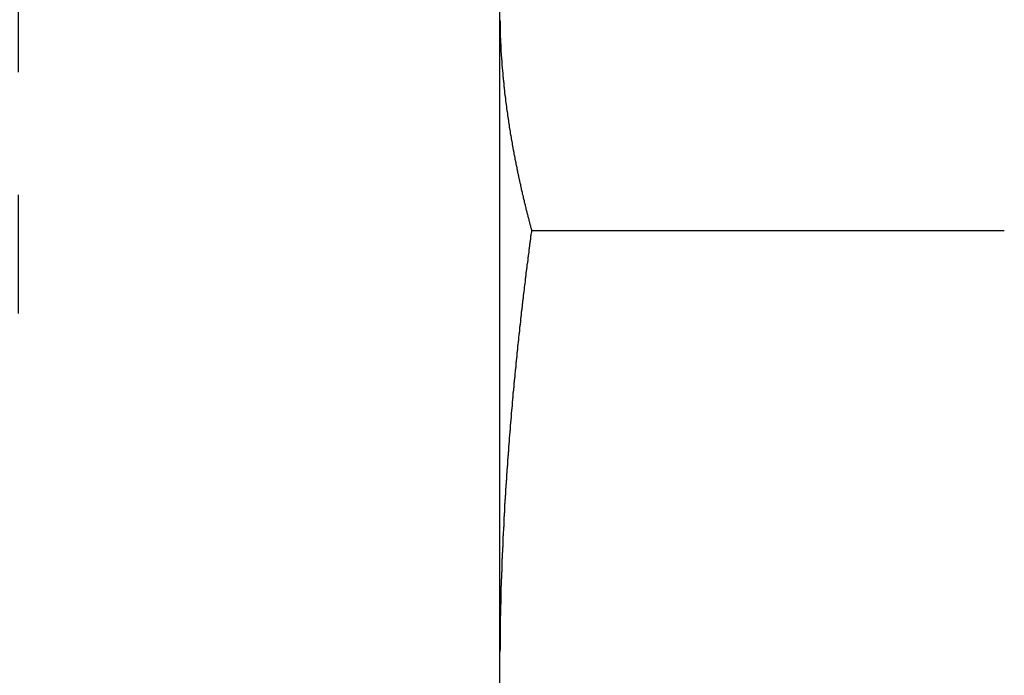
# Model space of a CAD drawing. Extents: x 9.3 to 31.1, y 5.1 to 19.6.
# Tile 77 of 132: x 18.462 to 18.864, y 16.381 to 16.648. Entities that reach past the tile are written whole.
import ezdxf

# ---------------------------------------------------------------- set-up
doc = ezdxf.new("R2010")
doc.units = 0
doc.layers.get('0').update_dxf_attribs({"linetype": 'CONTINUOUS'})

# ---------------------------------------------------------------- blocks, each defined once
blk = doc.blocks.new('SW_CENTERMARKSYMBOL_18')
at = {"color": 0, "linetype": 'CONTINUOUS'}
for p, q in [((0, 0.1), (0, 0.14843)), ((0, 0), (0, 0.05)), ((-0.1, 0), (-0.14843, 0)), ((0, 0), (-0.05, 0)), ((0, 0), (0, -0.05)), ((0, 0), (0.05, 0)), ((0.1, 0), (0.14843, 0)), ((0, -0.1), (0, -0.14843))]:
    blk.add_line(p, q, dxfattribs=at)

msp = doc.modelspace()

# ---------------------------------------------------------------- linework, layer by layer
at = {"color": 7, "linetype": 'CONTINUOUS'}
for p, q in [((18.65824, 16.00557), (18.65824, 16.75798)), ((18.67116, 16.5622), (18.86407, 16.5622))]:
    msp.add_line(p, q, dxfattribs=at)
at = {"color": 7}
for points in [[(18.6582, 16.6482, 0), (18.6582, 16.648, 0), (18.6582, 16.6478, 0), (18.6583, 16.6476, 0), (18.6583, 16.6474, 0), (18.6583, 16.6472, 0), (18.6583, 16.647, 0), (18.6583, 16.6468, 0), (18.6583, 16.6467, 0), (18.6583, 16.6465, 0), (18.6583, 16.6463, 0), (18.6583, 16.6461, 0), (18.6583, 16.6459, 0), (18.6583, 16.6457, 0), (18.6583, 16.6455, 0), (18.6583, 16.6453, 0), (18.6583, 16.6451, 0), (18.6583, 16.6449, 0), (18.6583, 16.6447, 0), (18.6583, 16.6445, 0), (18.6583, 16.6443, 0), (18.6583, 16.6441, 0), (18.6583, 16.644, 0), (18.6583, 16.6438, 0), (18.6584, 16.6436, 0), (18.6584, 16.6434, 0), (18.6584, 16.6432, 0), (18.6584, 16.643, 0), (18.6584, 16.6428, 0), (18.6584, 16.6426, 0), (18.6584, 16.6424, 0), (18.6584, 16.6422, 0), (18.6584, 16.642, 0), (18.6584, 16.6418, 0), (18.6584, 16.6416, 0), (18.6584, 16.6414, 0), (18.6584, 16.6413, 0), (18.6584, 16.6411, 0), (18.6584, 16.6409, 0), (18.6585, 16.6407, 0), (18.6585, 16.6405, 0), (18.6585, 16.6403, 0), (18.6585, 16.6401, 0), (18.6585, 16.6399, 0), (18.6585, 16.6397, 0), (18.6585, 16.6395, 0), (18.6585, 16.6393, 0), (18.6585, 16.6391, 0), (18.6585, 16.6389, 0), (18.6585, 16.6387, 0), (18.6585, 16.6385, 0), (18.6586, 16.6384, 0), (18.6586, 16.6382, 0), (18.6586, 16.638, 0), (18.6586, 16.6378, 0), (18.6586, 16.6376, 0), (18.6586, 16.6374, 0), (18.6586, 16.6372, 0), (18.6586, 16.637, 0), (18.6586, 16.6368, 0), (18.6586, 16.6366, 0), (18.6587, 16.6364, 0), (18.6587, 16.6362, 0), (18.6587, 16.636, 0), (18.6587, 16.6358, 0), (18.6587, 16.6357, 0), (18.6587, 16.6355, 0), (18.6587, 16.6353, 0), (18.6587, 16.6351, 0), (18.6587, 16.6349, 0), (18.6588, 16.6347, 0), (18.6588, 16.6345, 0), (18.6588, 16.6343, 0), (18.6588, 16.6341, 0), (18.6588, 16.6339, 0), (18.6588, 16.6337, 0), (18.6588, 16.6335, 0), (18.6588, 16.6333, 0), (18.6589, 16.6331, 0), (18.6589, 16.633, 0), (18.6589, 16.6328, 0), (18.6589, 16.6326, 0), (18.6589, 16.6324, 0), (18.6589, 16.6322, 0), (18.6589, 16.632, 0), (18.659, 16.6318, 0), (18.659, 16.6316, 0), (18.659, 16.6314, 0), (18.659, 16.6312, 0), (18.659, 16.631, 0), (18.659, 16.6308, 0), (18.659, 16.6306, 0), (18.6591, 16.6304, 0), (18.6591, 16.6303, 0), (18.6591, 16.6301, 0), (18.6591, 16.6299, 0), (18.6591, 16.6297, 0), (18.6591, 16.6295, 0), (18.6591, 16.6293, 0), (18.6592, 16.6291, 0), (18.6592, 16.6289, 0), (18.6592, 16.6287, 0), (18.6592, 16.6285, 0), (18.6592, 16.6283, 0), (18.6592, 16.6281, 0), (18.6593, 16.6279, 0), (18.6593, 16.6277, 0), (18.6593, 16.6275, 0), (18.6593, 16.6274, 0), (18.6593, 16.6272, 0), (18.6593, 16.627, 0), (18.6594, 16.6268, 0), (18.6594, 16.6266, 0), (18.6594, 16.6264, 0), (18.6594, 16.6262, 0), (18.6594, 16.626, 0), (18.6594, 16.6258, 0), (18.6595, 16.6256, 0), (18.6595, 16.6254, 0), (18.6595, 16.6252, 0), (18.6595, 16.625, 0), (18.6595, 16.6248, 0), (18.6596, 16.6247, 0), (18.6596, 16.6245, 0), (18.6596, 16.6243, 0), (18.6596, 16.6241, 0), (18.6596, 16.6239, 0), (18.6596, 16.6237, 0), (18.6597, 16.6235, 0), (18.6597, 16.6233, 0), (18.6597, 16.6231, 0), (18.6597, 16.6229, 0), (18.6597, 16.6227, 0), (18.6598, 16.6225, 0), (18.6598, 16.6223, 0), (18.6598, 16.6221, 0), (18.6598, 16.622, 0), (18.6598, 16.6218, 0), (18.6599, 16.6216, 0), (18.6599, 16.6214, 0), (18.6599, 16.6212, 0), (18.6599, 16.621, 0), (18.6599, 16.6208, 0), (18.66, 16.6206, 0), (18.66, 16.6204, 0), (18.66, 16.6202, 0), (18.66, 16.62, 0), (18.66, 16.6198, 0), (18.6601, 16.6196, 0), (18.6601, 16.6195, 0), (18.6601, 16.6193, 0), (18.6601, 16.6191, 0), (18.6602, 16.6189, 0), (18.6602, 16.6187, 0), (18.6602, 16.6185, 0), (18.6602, 16.6183, 0), (18.6602, 16.6181, 0), (18.6603, 16.6179, 0), (18.6603, 16.6177, 0), (18.6603, 16.6175, 0), (18.6603, 16.6173, 0), (18.6604, 16.6171, 0), (18.6604, 16.6169, 0), (18.6604, 16.6168, 0), (18.6604, 16.6166, 0), (18.6605, 16.6164, 0), (18.6605, 16.6162, 0), (18.6605, 16.616, 0), (18.6605, 16.6158, 0), (18.6605, 16.6156, 0), (18.6606, 16.6154, 0), (18.6606, 16.6152, 0), (18.6606, 16.615, 0), (18.6606, 16.6148, 0), (18.6607, 16.6146, 0), (18.6607, 16.6144, 0), (18.6607, 16.6142, 0), (18.6607, 16.6141, 0), (18.6608, 16.6139, 0), (18.6608, 16.6137, 0), (18.6608, 16.6135, 0), (18.6608, 16.6133, 0), (18.6609, 16.6131, 0), (18.6609, 16.6129, 0), (18.6609, 16.6127, 0), (18.6609, 16.6125, 0), (18.661, 16.6123, 0), (18.661, 16.6121, 0), (18.661, 16.6119, 0), (18.661, 16.6117, 0), (18.6611, 16.6115, 0), (18.6611, 16.6114, 0), (18.6611, 16.6112, 0), (18.6611, 16.611, 0), (18.6612, 16.6108, 0), (18.6612, 16.6106, 0), (18.6612, 16.6104, 0), (18.6613, 16.6102, 0), (18.6613, 16.61, 0), (18.6613, 16.6098, 0), (18.6613, 16.6096, 0), (18.6614, 16.6094, 0), (18.6614, 16.6092, 0), (18.6614, 16.609, 0), (18.6614, 16.6089, 0), (18.6615, 16.6087, 0), (18.6615, 16.6085, 0), (18.6615, 16.6083, 0), (18.6616, 16.6081, 0), (18.6616, 16.6079, 0), (18.6616, 16.6077, 0), (18.6616, 16.6075, 0), (18.6617, 16.6073, 0), (18.6617, 16.6071, 0), (18.6617, 16.6069, 0), (18.6618, 16.6067, 0), (18.6618, 16.6065, 0), (18.6618, 16.6064, 0), (18.6618, 16.6062, 0), (18.6619, 16.606, 0), (18.6619, 16.6058, 0), (18.6619, 16.6056, 0), (18.662, 16.6054, 0), (18.662, 16.6052, 0), (18.662, 16.605, 0), (18.6621, 16.6048, 0), (18.6621, 16.6046, 0), (18.6621, 16.6044, 0), (18.6621, 16.6042, 0), (18.6622, 16.604, 0), (18.6622, 16.6038, 0), (18.6622, 16.6037, 0), (18.6623, 16.6035, 0), (18.6623, 16.6033, 0), (18.6623, 16.6031, 0), (18.6624, 16.6029, 0), (18.6624, 16.6027, 0), (18.6624, 16.6025, 0), (18.6625, 16.6023, 0), (18.6625, 16.6021, 0), (18.6625, 16.6019, 0), (18.6625, 16.6017, 0), (18.6626, 16.6015, 0), (18.6626, 16.6013, 0), (18.6626, 16.6012, 0), (18.6627, 16.601, 0), (18.6627, 16.6008, 0), (18.6627, 16.6006, 0), (18.6628, 16.6004, 0), (18.6628, 16.6002, 0), (18.6628, 16.6, 0), (18.6629, 16.5998, 0), (18.6629, 16.5996, 0), (18.6629, 16.5994, 0), (18.663, 16.5992, 0), (18.663, 16.599, 0), (18.663, 16.5988, 0), (18.6631, 16.5987, 0), (18.6631, 16.5985, 0), (18.6631, 16.5983, 0), (18.6632, 16.5981, 0), (18.6632, 16.5979, 0), (18.6632, 16.5977, 0), (18.6633, 16.5975, 0), (18.6633, 16.5973, 0), (18.6633, 16.5971, 0), (18.6634, 16.5969, 0), (18.6634, 16.5967, 0), (18.6634, 16.5965, 0), (18.6635, 16.5963, 0), (18.6635, 16.5962, 0), (18.6635, 16.596, 0), (18.6636, 16.5958, 0), (18.6636, 16.5956, 0), (18.6637, 16.5954, 0), (18.6637, 16.5952, 0), (18.6637, 16.595, 0), (18.6638, 16.5948, 0), (18.6638, 16.5946, 0), (18.6638, 16.5944, 0), (18.6639, 16.5942, 0), (18.6639, 16.594, 0), (18.6639, 16.5938, 0), (18.664, 16.5937, 0), (18.664, 16.5935, 0), (18.664, 16.5933, 0), (18.6641, 16.5931, 0), (18.6641, 16.5929, 0), (18.6642, 16.5927, 0), (18.6642, 16.5925, 0), (18.6642, 16.5923, 0), (18.6643, 16.5921, 0), (18.6643, 16.5919, 0), (18.6643, 16.5917, 0), (18.6644, 16.5915, 0), (18.6644, 16.5913, 0), (18.6644, 16.5912, 0), (18.6645, 16.591, 0), (18.6645, 16.5908, 0), (18.6646, 16.5906, 0), (18.6646, 16.5904, 0), (18.6646, 16.5902, 0), (18.6647, 16.59, 0), (18.6647, 16.5898, 0), (18.6648, 16.5896, 0), (18.6648, 16.5894, 0), (18.6648, 16.5892, 0), (18.6649, 16.589, 0), (18.6649, 16.5888, 0), (18.6649, 16.5887, 0), (18.665, 16.5885, 0), (18.665, 16.5883, 0), (18.6651, 16.5881, 0), (18.6651, 16.5879, 0), (18.6651, 16.5877, 0), (18.6652, 16.5875, 0), (18.6652, 16.5873, 0), (18.6653, 16.5871, 0), (18.6653, 16.5869, 0), (18.6653, 16.5867, 0), (18.6654, 16.5865, 0), (18.6654, 16.5864, 0), (18.6655, 16.5862, 0), (18.6655, 16.586, 0), (18.6655, 16.5858, 0), (18.6656, 16.5856, 0), (18.6656, 16.5854, 0), (18.6657, 16.5852, 0), (18.6657, 16.585, 0), (18.6657, 16.5848, 0), (18.6658, 16.5846, 0), (18.6658, 16.5844, 0), (18.6659, 16.5842, 0), (18.6659, 16.584, 0), (18.6659, 16.5839, 0), (18.666, 16.5837, 0), (18.666, 16.5835, 0), (18.6661, 16.5833, 0), (18.6661, 16.5831, 0), (18.6661, 16.5829, 0), (18.6662, 16.5827, 0), (18.6662, 16.5825, 0), (18.6663, 16.5823, 0), (18.6663, 16.5821, 0), (18.6664, 16.5819, 0), (18.6664, 16.5817, 0), (18.6664, 16.5816, 0), (18.6665, 16.5814, 0), (18.6665, 16.5812, 0), (18.6666, 16.581, 0), (18.6666, 16.5808, 0), (18.6666, 16.5806, 0), (18.6667, 16.5804, 0), (18.6667, 16.5802, 0), (18.6668, 16.58, 0), (18.6668, 16.5798, 0), (18.6669, 16.5796, 0), (18.6669, 16.5794, 0), (18.667, 16.5792, 0), (18.667, 16.5791, 0), (18.667, 16.5789, 0), (18.6671, 16.5787, 0), (18.6671, 16.5785, 0), (18.6672, 16.5783, 0), (18.6672, 16.5781, 0), (18.6673, 16.5779, 0), (18.6673, 16.5777, 0), (18.6673, 16.5775, 0), (18.6674, 16.5773, 0), (18.6674, 16.5771, 0), (18.6675, 16.5769, 0), (18.6675, 16.5768, 0), (18.6676, 16.5766, 0), (18.6676, 16.5764, 0), (18.6677, 16.5762, 0), (18.6677, 16.576, 0), (18.6677, 16.5758, 0), (18.6678, 16.5756, 0), (18.6678, 16.5754, 0), (18.6679, 16.5752, 0), (18.6679, 16.575, 0), (18.668, 16.5748, 0), (18.668, 16.5746, 0), (18.6681, 16.5745, 0), (18.6681, 16.5743, 0), (18.6682, 16.5741, 0), (18.6682, 16.5739, 0), (18.6682, 16.5737, 0), (18.6683, 16.5735, 0), (18.6683, 16.5733, 0), (18.6684, 16.5731, 0), (18.6684, 16.5729, 0), (18.6685, 16.5727, 0), (18.6685, 16.5725, 0), (18.6686, 16.5723, 0), (18.6686, 16.5722, 0), (18.6687, 16.572, 0), (18.6687, 16.5718, 0), (18.6688, 16.5716, 0), (18.6688, 16.5714, 0), (18.6688, 16.5712, 0), (18.6689, 16.571, 0), (18.6689, 16.5708, 0), (18.669, 16.5706, 0), (18.669, 16.5704, 0), (18.6691, 16.5702, 0), (18.6691, 16.57, 0), (18.6692, 16.5699, 0), (18.6692, 16.5697, 0), (18.6693, 16.5695, 0), (18.6693, 16.5693, 0), (18.6694, 16.5691, 0), (18.6694, 16.5689, 0), (18.6695, 16.5687, 0), (18.6695, 16.5685, 0), (18.6696, 16.5683, 0), (18.6696, 16.5681, 0), (18.6697, 16.5679, 0), (18.6697, 16.5677, 0), (18.6698, 16.5676, 0), (18.6698, 16.5674, 0), (18.6699, 16.5672, 0), (18.6699, 16.567, 0), (18.67, 16.5668, 0), (18.67, 16.5666, 0), (18.6701, 16.5664, 0), (18.6701, 16.5662, 0), (18.6702, 16.566, 0), (18.6702, 16.5658, 0), (18.6703, 16.5656, 0), (18.6703, 16.5655, 0), (18.6704, 16.5653, 0), (18.6704, 16.5651, 0), (18.6705, 16.5649, 0), (18.6705, 16.5647, 0), (18.6706, 16.5645, 0), (18.6706, 16.5643, 0), (18.6707, 16.5641, 0), (18.6707, 16.5639, 0), (18.6708, 16.5637, 0), (18.6708, 16.5635, 0), (18.6709, 16.5633, 0), (18.6709, 16.5632, 0), (18.671, 16.563, 0), (18.671, 16.5628, 0), (18.6711, 16.5626, 0), (18.6711, 16.5624, 0), (18.6712, 16.5622, 0)], [(18.6712, 16.5622, 0), (18.6711, 16.5618, 0), (18.6711, 16.5614, 0), (18.671, 16.561, 0), (18.6709, 16.5605, 0), (18.6709, 16.5601, 0), (18.6708, 16.5597, 0), (18.6708, 16.5593, 0), (18.6707, 16.5589, 0), (18.6707, 16.5585, 0), (18.6706, 16.5581, 0), (18.6706, 16.5577, 0), (18.6705, 16.5572, 0), (18.6705, 16.5568, 0), (18.6704, 16.5564, 0), (18.6704, 16.556, 0), (18.6703, 16.5556, 0), (18.6702, 16.5552, 0), (18.6702, 16.5548, 0), (18.6701, 16.5544, 0), (18.6701, 16.5539, 0), (18.67, 16.5535, 0), (18.67, 16.5531, 0), (18.6699, 16.5527, 0), (18.6699, 16.5523, 0), (18.6698, 16.5519, 0), (18.6698, 16.5515, 0), (18.6697, 16.5511, 0), (18.6697, 16.5506, 0), (18.6696, 16.5502, 0), (18.6696, 16.5498, 0), (18.6695, 16.5494, 0), (18.6695, 16.549, 0), (18.6694, 16.5486, 0), (18.6693, 16.5482, 0), (18.6693, 16.5478, 0), (18.6692, 16.5473, 0), (18.6692, 16.5469, 0), (18.6691, 16.5465, 0), (18.6691, 16.5461, 0), (18.669, 16.5457, 0), (18.669, 16.5453, 0), (18.6689, 16.5449, 0), (18.6689, 16.5445, 0), (18.6688, 16.544, 0), (18.6688, 16.5436, 0), (18.6687, 16.5432, 0), (18.6687, 16.5428, 0), (18.6686, 16.5424, 0), (18.6686, 16.542, 0), (18.6685, 16.5416, 0), (18.6685, 16.5412, 0), (18.6684, 16.5407, 0), (18.6684, 16.5403, 0), (18.6683, 16.5399, 0), (18.6683, 16.5395, 0), (18.6682, 16.5391, 0), (18.6682, 16.5387, 0), (18.6681, 16.5383, 0), (18.6681, 16.5379, 0), (18.668, 16.5374, 0), (18.668, 16.537, 0), (18.6679, 16.5366, 0), (18.6679, 16.5362, 0), (18.6678, 16.5358, 0), (18.6678, 16.5354, 0), (18.6677, 16.535, 0), (18.6677, 16.5345, 0), (18.6676, 16.5341, 0), (18.6676, 16.5337, 0), (18.6675, 16.5333, 0), (18.6675, 16.5329, 0), (18.6675, 16.5325, 0), (18.6674, 16.5321, 0), (18.6674, 16.5317, 0), (18.6673, 16.5312, 0), (18.6673, 16.5308, 0), (18.6672, 16.5304, 0), (18.6672, 16.53, 0), (18.6671, 16.5296, 0), (18.6671, 16.5292, 0), (18.667, 16.5288, 0), (18.667, 16.5283, 0), (18.6669, 16.5279, 0), (18.6669, 16.5275, 0), (18.6668, 16.5271, 0), (18.6668, 16.5267, 0), (18.6667, 16.5263, 0), (18.6667, 16.5259, 0), (18.6667, 16.5255, 0), (18.6666, 16.525, 0), (18.6666, 16.5246, 0), (18.6665, 16.5242, 0), (18.6665, 16.5238, 0), (18.6664, 16.5234, 0), (18.6664, 16.523, 0), (18.6663, 16.5226, 0), (18.6663, 16.5221, 0), (18.6662, 16.5217, 0), (18.6662, 16.5213, 0), (18.6662, 16.5209, 0), (18.6661, 16.5205, 0), (18.6661, 16.5201, 0), (18.666, 16.5197, 0), (18.666, 16.5193, 0), (18.6659, 16.5188, 0), (18.6659, 16.5184, 0), (18.6658, 16.518, 0), (18.6658, 16.5176, 0), (18.6658, 16.5172, 0), (18.6657, 16.5168, 0), (18.6657, 16.5164, 0), (18.6656, 16.5159, 0), (18.6656, 16.5155, 0), (18.6655, 16.5151, 0), (18.6655, 16.5147, 0), (18.6655, 16.5143, 0), (18.6654, 16.5139, 0), (18.6654, 16.5135, 0), (18.6653, 16.513, 0), (18.6653, 16.5126, 0), (18.6652, 16.5122, 0), (18.6652, 16.5118, 0), (18.6652, 16.5114, 0), (18.6651, 16.511, 0), (18.6651, 16.5106, 0), (18.665, 16.5102, 0), (18.665, 16.5097, 0), (18.6649, 16.5093, 0), (18.6649, 16.5089, 0), (18.6649, 16.5085, 0), (18.6648, 16.5081, 0), (18.6648, 16.5077, 0), (18.6647, 16.5073, 0), (18.6647, 16.5068, 0), (18.6647, 16.5064, 0), (18.6646, 16.506, 0), (18.6646, 16.5056, 0), (18.6645, 16.5052, 0), (18.6645, 16.5048, 0), (18.6645, 16.5044, 0), (18.6644, 16.5039, 0), (18.6644, 16.5035, 0), (18.6643, 16.5031, 0), (18.6643, 16.5027, 0), (18.6643, 16.5023, 0), (18.6642, 16.5019, 0), (18.6642, 16.5015, 0), (18.6641, 16.501, 0), (18.6641, 16.5006, 0), (18.6641, 16.5002, 0), (18.664, 16.4998, 0), (18.664, 16.4994, 0), (18.6639, 16.499, 0), (18.6639, 16.4986, 0), (18.6639, 16.4981, 0), (18.6638, 16.4977, 0), (18.6638, 16.4973, 0), (18.6638, 16.4969, 0), (18.6637, 16.4965, 0), (18.6637, 16.4961, 0), (18.6636, 16.4957, 0), (18.6636, 16.4952, 0), (18.6636, 16.4948, 0), (18.6635, 16.4944, 0), (18.6635, 16.494, 0), (18.6634, 16.4936, 0), (18.6634, 16.4932, 0), (18.6634, 16.4928, 0), (18.6633, 16.4923, 0), (18.6633, 16.4919, 0), (18.6633, 16.4915, 0), (18.6632, 16.4911, 0), (18.6632, 16.4907, 0), (18.6632, 16.4903, 0), (18.6631, 16.4899, 0), (18.6631, 16.4894, 0), (18.663, 16.489, 0), (18.663, 16.4886, 0), (18.663, 16.4882, 0), (18.6629, 16.4878, 0), (18.6629, 16.4874, 0), (18.6629, 16.487, 0), (18.6628, 16.4865, 0), (18.6628, 16.4861, 0), (18.6628, 16.4857, 0), (18.6627, 16.4853, 0), (18.6627, 16.4849, 0), (18.6627, 16.4845, 0), (18.6626, 16.4841, 0), (18.6626, 16.4836, 0), (18.6626, 16.4832, 0), (18.6625, 16.4828, 0), (18.6625, 16.4824, 0), (18.6625, 16.482, 0), (18.6624, 16.4816, 0), (18.6624, 16.4812, 0), (18.6624, 16.4807, 0), (18.6623, 16.4803, 0), (18.6623, 16.4799, 0), (18.6623, 16.4795, 0), (18.6622, 16.4791, 0), (18.6622, 16.4787, 0), (18.6622, 16.4783, 0), (18.6621, 16.4778, 0), (18.6621, 16.4774, 0), (18.6621, 16.477, 0), (18.662, 16.4766, 0), (18.662, 16.4762, 0), (18.662, 16.4758, 0), (18.6619, 16.4754, 0), (18.6619, 16.4749, 0), (18.6619, 16.4745, 0), (18.6618, 16.4741, 0), (18.6618, 16.4737, 0), (18.6618, 16.4733, 0), (18.6617, 16.4729, 0), (18.6617, 16.4725, 0), (18.6617, 16.472, 0), (18.6616, 16.4716, 0), (18.6616, 16.4712, 0), (18.6616, 16.4708, 0), (18.6616, 16.4704, 0), (18.6615, 16.47, 0), (18.6615, 16.4695, 0), (18.6615, 16.4691, 0), (18.6614, 16.4687, 0), (18.6614, 16.4683, 0), (18.6614, 16.4679, 0), (18.6613, 16.4675, 0), (18.6613, 16.4671, 0), (18.6613, 16.4666, 0), (18.6613, 16.4662, 0), (18.6612, 16.4658, 0), (18.6612, 16.4654, 0), (18.6612, 16.465, 0), (18.6611, 16.4646, 0), (18.6611, 16.4642, 0), (18.6611, 16.4637, 0), (18.6611, 16.4633, 0), (18.661, 16.4629, 0), (18.661, 16.4625, 0), (18.661, 16.4621, 0), (18.6609, 16.4617, 0), (18.6609, 16.4612, 0), (18.6609, 16.4608, 0), (18.6609, 16.4604, 0), (18.6608, 16.46, 0), (18.6608, 16.4596, 0), (18.6608, 16.4592, 0), (18.6608, 16.4588, 0), (18.6607, 16.4583, 0), (18.6607, 16.4579, 0), (18.6607, 16.4575, 0), (18.6607, 16.4571, 0), (18.6606, 16.4567, 0), (18.6606, 16.4563, 0), (18.6606, 16.4559, 0), (18.6605, 16.4554, 0), (18.6605, 16.455, 0), (18.6605, 16.4546, 0), (18.6605, 16.4542, 0), (18.6604, 16.4538, 0), (18.6604, 16.4534, 0), (18.6604, 16.4529, 0), (18.6604, 16.4525, 0), (18.6603, 16.4521, 0), (18.6603, 16.4517, 0), (18.6603, 16.4513, 0), (18.6603, 16.4509, 0), (18.6602, 16.4505, 0), (18.6602, 16.45, 0), (18.6602, 16.4496, 0), (18.6602, 16.4492, 0), (18.6602, 16.4488, 0), (18.6601, 16.4484, 0), (18.6601, 16.448, 0), (18.6601, 16.4475, 0), (18.6601, 16.4471, 0), (18.66, 16.4467, 0), (18.66, 16.4463, 0), (18.66, 16.4459, 0), (18.66, 16.4455, 0), (18.6599, 16.4451, 0), (18.6599, 16.4446, 0), (18.6599, 16.4442, 0), (18.6599, 16.4438, 0), (18.6599, 16.4434, 0), (18.6598, 16.443, 0), (18.6598, 16.4426, 0), (18.6598, 16.4422, 0), (18.6598, 16.4417, 0), (18.6598, 16.4413, 0), (18.6597, 16.4409, 0), (18.6597, 16.4405, 0), (18.6597, 16.4401, 0), (18.6597, 16.4397, 0), (18.6596, 16.4392, 0), (18.6596, 16.4388, 0), (18.6596, 16.4384, 0), (18.6596, 16.438, 0), (18.6596, 16.4376, 0), (18.6595, 16.4372, 0), (18.6595, 16.4368, 0), (18.6595, 16.4363, 0), (18.6595, 16.4359, 0), (18.6595, 16.4355, 0), (18.6595, 16.4351, 0), (18.6594, 16.4347, 0), (18.6594, 16.4343, 0), (18.6594, 16.4338, 0), (18.6594, 16.4334, 0), (18.6594, 16.433, 0), (18.6593, 16.4326, 0), (18.6593, 16.4322, 0), (18.6593, 16.4318, 0), (18.6593, 16.4313, 0), (18.6593, 16.4309, 0), (18.6592, 16.4305, 0), (18.6592, 16.4301, 0), (18.6592, 16.4297, 0), (18.6592, 16.4293, 0), (18.6592, 16.4289, 0), (18.6592, 16.4284, 0), (18.6591, 16.428, 0), (18.6591, 16.4276, 0), (18.6591, 16.4272, 0), (18.6591, 16.4268, 0), (18.6591, 16.4264, 0), (18.6591, 16.4259, 0), (18.659, 16.4255, 0), (18.659, 16.4251, 0), (18.659, 16.4247, 0), (18.659, 16.4243, 0), (18.659, 16.4239, 0), (18.659, 16.4235, 0), (18.659, 16.423, 0), (18.6589, 16.4226, 0), (18.6589, 16.4222, 0), (18.6589, 16.4218, 0), (18.6589, 16.4214, 0), (18.6589, 16.421, 0), (18.6589, 16.4205, 0), (18.6589, 16.4201, 0), (18.6588, 16.4197, 0), (18.6588, 16.4193, 0), (18.6588, 16.4189, 0), (18.6588, 16.4185, 0), (18.6588, 16.418, 0), (18.6588, 16.4176, 0), (18.6588, 16.4172, 0), (18.6587, 16.4168, 0), (18.6587, 16.4164, 0), (18.6587, 16.416, 0), (18.6587, 16.4156, 0), (18.6587, 16.4151, 0), (18.6587, 16.4147, 0), (18.6587, 16.4143, 0), (18.6587, 16.4139, 0), (18.6586, 16.4135, 0), (18.6586, 16.4131, 0), (18.6586, 16.4126, 0), (18.6586, 16.4122, 0), (18.6586, 16.4118, 0), (18.6586, 16.4114, 0), (18.6586, 16.411, 0), (18.6586, 16.4106, 0), (18.6586, 16.4101, 0), (18.6586, 16.4097, 0), (18.6585, 16.4093, 0), (18.6585, 16.4089, 0), (18.6585, 16.4085, 0), (18.6585, 16.4081, 0), (18.6585, 16.4077, 0), (18.6585, 16.4072, 0), (18.6585, 16.4068, 0), (18.6585, 16.4064, 0), (18.6585, 16.406, 0), (18.6585, 16.4056, 0), (18.6585, 16.4052, 0), (18.6584, 16.4047, 0), (18.6584, 16.4043, 0), (18.6584, 16.4039, 0), (18.6584, 16.4035, 0), (18.6584, 16.4031, 0), (18.6584, 16.4027, 0), (18.6584, 16.4022, 0), (18.6584, 16.4018, 0), (18.6584, 16.4014, 0), (18.6584, 16.401, 0), (18.6584, 16.4006, 0), (18.6584, 16.4002, 0), (18.6584, 16.3998, 0), (18.6584, 16.3993, 0), (18.6583, 16.3989, 0), (18.6583, 16.3985, 0), (18.6583, 16.3981, 0), (18.6583, 16.3977, 0), (18.6583, 16.3973, 0), (18.6583, 16.3968, 0), (18.6583, 16.3964, 0), (18.6583, 16.396, 0), (18.6583, 16.3956, 0), (18.6583, 16.3952, 0), (18.6583, 16.3948, 0), (18.6583, 16.3943, 0), (18.6583, 16.3939, 0), (18.6583, 16.3935, 0), (18.6583, 16.3931, 0), (18.6583, 16.3927, 0), (18.6583, 16.3923, 0), (18.6583, 16.3919, 0), (18.6583, 16.3914, 0), (18.6583, 16.391, 0), (18.6582, 16.3906, 0), (18.6582, 16.3902, 0)]]:
    msp.add_polyline3d(points, dxfattribs=at)

# ---------------------------------------------------------------- block references
at = {"color": 7, "linetype": 'CONTINUOUS'}
msp.add_blockref('SW_CENTERMARKSYMBOL_18', (18.46174, 16.67677), dxfattribs=at)

doc.saveas('drawing.dxf')
